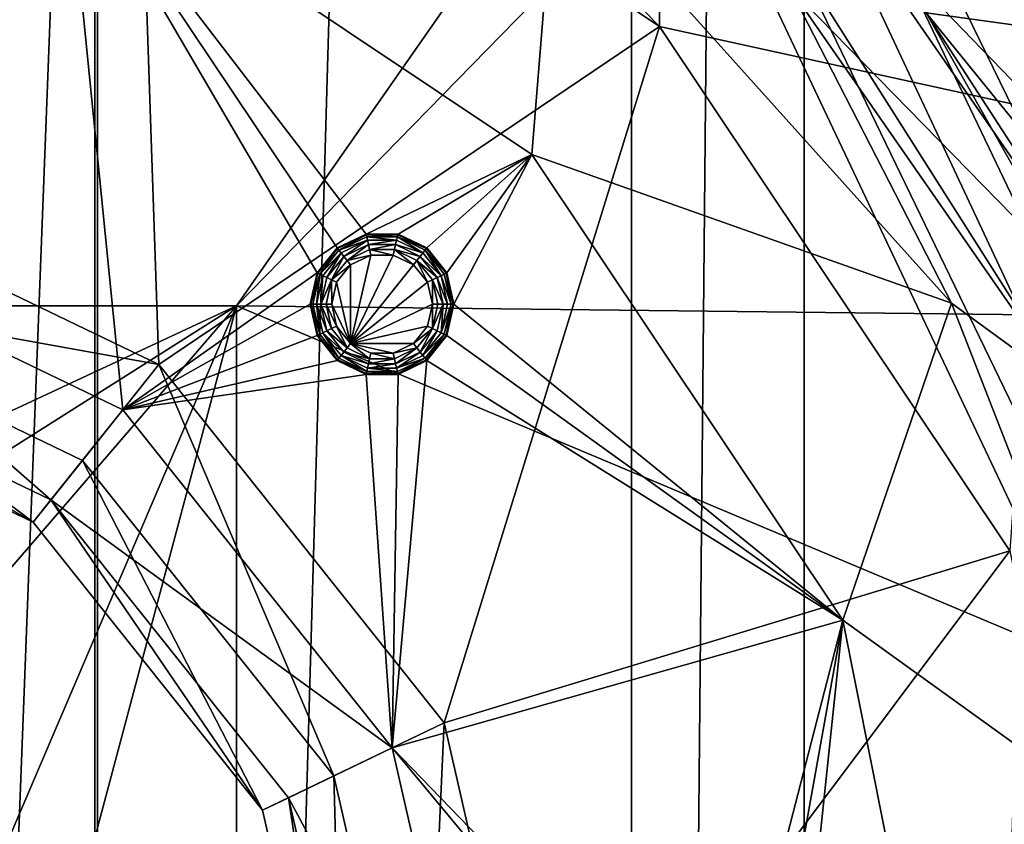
# Model space of a CAD drawing. Extents: x -3 to 104, y -79 to 161.
# Tile 89 of 203: x 18.28 to 25.12, y 50.71 to 56.3. Entities that reach past the tile are written whole.
import ezdxf

# ---------------------------------------------------------------- set-up
doc = ezdxf.new("R2010")
doc.units = 0
doc.header["$MEASUREMENT"] = 0

msp = doc.modelspace()

# ---------------------------------------------------------------- linework, layer by layer
for points in [[(17.620001, 0, -71.599998), (17.620001, 130, -71.599998), (18.82, 130, -71.599998)], [(18.82, 0, -71.599998), (17.620001, 0, -71.599998), (18.82, 130, -71.599998)], [(22.530001, 130, -10.3), (18.82, 0, -10.3), (18.82, 130, -10.3)], [(22.530001, 0, -10.3), (18.82, 0, -10.3), (22.530001, 130, -10.3)], [(18.82, 130, -10.3), (18.82, 0, -71.599998), (18.82, 130, -71.599998)], [(18.82, 0, -10.3), (18.82, 0, -71.599998), (18.82, 130, -10.3)], [(22.530001, 0, -71.599998), (22.530001, 130, -71.599998), (23.73, 130, -71.599998)], [(23.73, 0, -71.599998), (22.530001, 0, -71.599998), (23.73, 130, -71.599998)], [(22.530001, 130, -71.599998), (22.530001, 0, -10.3), (22.530001, 130, -10.3)], [(22.530001, 0, -71.599998), (22.530001, 0, -10.3), (22.530001, 130, -71.599998)], [(27.440001, 130, -10.3), (23.73, 0, -10.3), (23.73, 130, -10.3)], [(27.440001, 0, -10.3), (23.73, 0, -10.3), (27.440001, 130, -10.3)], [(23.73, 130, -10.3), (23.73, 0, -71.599998), (23.73, 130, -71.599998)], [(23.73, 0, -10.3), (23.73, 0, -71.599998), (23.73, 130, -10.3)], [(36.471001, 29.076, 0.1), (15.471, 126.727997, 0.1), (36.471001, 116.879997, 0.1)], [(15.471, 19.228001, 0.1), (15.471, 126.727997, 0.1), (36.471001, 29.076, 0.1)], [(2.9217, 124.593002), (36.411301, 23.4326), (36.411301, 112.523003)], [(2.9217, 5.4074), (36.411301, 23.4326), (2.9217, 124.593002)], [(5.1713, 6.7213, -72.699997), (95.428703, 123.278999, -72.699997), (5.1713, 123.278999, -72.699997)], [(5.1713, 6.7213, -72.699997), (95.428703, 6.7213, -72.699997), (95.428703, 123.278999, -72.699997)], [(36.945, 29.2971, 18.9), (9.6776, 87.4431, 18.9), (8.9759, 87.105202, 18.9)], [(37.4501, 29.4324, 18.9), (9.6776, 87.4431, 18.9), (36.945, 29.2971, 18.9)], [(37.971001, 29.478001, 18.9), (9.6776, 87.4431, 18.9), (37.4501, 29.4324, 18.9)], [(37.971001, 29.478001, 18.9), (72.336403, 70.811302, 18.9), (9.6776, 87.4431, 18.9)], [(72.509804, 70.052002, 54.099998), (9.6776, 22.179501, 54.099998), (9.6776, 87.4431, 54.099998)], [(36.471001, 29.076, 18.9), (8.9759, 87.105202, 18.9), (8.9759, 22.517401, 18.9)], [(36.945, 29.2971, 18.9), (8.9759, 87.105202, 18.9), (36.471001, 29.076, 18.9)], [(9.7864, 54.311298, 55.700001), (28.586399, 66.911301, 55.700001), (8.9759, 87.105202, 55.700001)], [(72.509804, 70.052002, 54.099998), (10.1631, 21.570601, 54.099998), (9.6776, 22.179501, 54.099998)], [(72.509804, 21.570601, 54.099998), (10.1631, 21.570601, 54.099998), (72.509804, 70.052002, 54.099998)], [(9.7864, 54.311298, 55.700001), (19.7864, 54.311298, 55.700001), (28.586399, 66.911301, 55.700001)], [(19.7864, 54.311298, 55.700001), (28.586399, 63.311298, 55.700001), (28.586399, 66.911301, 55.700001)], [(18.799999, 33.200001, -76.900002), (17.6, 33.200001, -76.900002), (18.799999, 64.400002, -76.900002)], [(18.799999, 64.400002, -76.900002), (17.6, 33.200001, -76.900002), (17.6, 64.400002, -76.900002)], [(38.599998, 64.400002, -74.699997), (38.599998, 33.200001, -74.699997), (18.799999, 64.400002, -74.699997)], [(38.599998, 33.200001, -74.699997), (18.799999, 33.200001, -74.699997), (18.799999, 64.400002, -74.699997)], [(18.799999, 33.200001, -76.900002), (18.799999, 64.400002, -76.900002), (18.799999, 33.200001, -74.699997)], [(18.799999, 33.200001, -74.699997), (18.799999, 64.400002, -76.900002), (18.799999, 64.400002, -74.699997)], [(19.7864, 54.311298, 55.700001), (28.586399, 54.2113, 55.700001), (28.586399, 63.311298, 55.700001)], [(24.577801, 56.345402, 70.9506), (28.080099, 55.862701, 70.999298), (28.858299, 60.5914, 70.892403)], [(19.083099, 58.684299, 66.050003), (16.3776, 55.282799, 66.050003), (14.7864, 59.539001, 66.050003)], [(19.2449, 53.902, 66.050003), (16.3776, 55.282799, 66.050003), (19.083099, 58.684299, 66.050003)], [(19.083099, 58.684299, 66.050003), (20.6143, 58.411301, 66.900002), (22.725599, 56.2505, 66.050003)], [(22.725599, 56.2505, 66.050003), (19.2449, 53.902, 66.050003), (19.083099, 58.684299, 66.050003)], [(22.725901, 58.411301, 69.227997), (22.725599, 56.2505, 66.050003), (20.6143, 58.411301, 66.900002)], [(22.725901, 58.411301, 69.227997), (25.374399, 55.6702, 69.320801), (22.725599, 56.2505, 66.050003)], [(22.725901, 58.411301, 69.227997), (25.374701, 56.921902, 69.298203), (25.374399, 55.6702, 69.320801)], [(16.2885, 54.892101, 68.099998), (18.602301, 57.523701, 68.099998), (15.1966, 56.811298, 68.099998)], [(16.2885, 54.892101, 68.099998), (18.995001, 53.588699, 68.099998), (18.602301, 57.523701, 68.099998)], [(20.6856, 54.8092, 68.099998), (21.837299, 55.362202, 68.099998), (18.602301, 57.523701, 68.099998)], [(20.4851, 54.712601, 68.099998), (20.6856, 54.8092, 68.099998), (18.602301, 57.523701, 68.099998)], [(20.346399, 54.5387, 68.099998), (20.4851, 54.712601, 68.099998), (18.602301, 57.523701, 68.099998)], [(18.995001, 53.588699, 68.099998), (20.346399, 54.5387, 68.099998), (18.602301, 57.523701, 68.099998)], [(21.837299, 55.362202, 68.099998), (22.0012, 57.391899, 71.292), (18.602301, 57.523701, 68.099998)], [(24.754499, 54.329399, 71.382202), (22.0012, 57.391899, 71.292), (21.837299, 55.362202, 68.099998)], [(24.754499, 54.329399, 71.382202), (23.6262, 56.5257, 71.3339), (22.0012, 57.391899, 71.292)], [(26.109501, 53.986301, 71.050697), (24.0856, 56.911201, 70.984299), (23.6262, 56.5257, 71.3339)], [(24.577801, 56.345402, 70.9506), (24.0856, 56.911201, 70.984299), (26.109501, 53.986301, 71.050697)], [(24.754499, 54.329399, 71.382202), (25.5597, 53.739899, 71.400299), (23.6262, 56.5257, 71.3339)], [(26.109501, 53.986301, 71.050697), (23.6262, 56.5257, 71.3339), (25.5597, 53.739899, 71.400299)], [(24.577801, 56.345402, 70.9506), (26.7122, 52.576698, 71.0214), (27.131399, 53.199799, 71.0214)], [(24.577801, 56.345402, 70.9506), (27.131399, 53.199799, 71.0214), (28.080099, 55.862701, 70.999298)], [(26.7122, 52.576698, 71.0214), (24.577801, 56.345402, 70.9506), (26.109501, 53.986301, 71.050697)], [(22.725599, 56.2505, 66.050003), (21.229, 51.413898, 66.050003), (19.2449, 53.902, 66.050003)], [(25.1595, 52.607899, 66.050003), (21.229, 51.413898, 66.050003), (22.725599, 56.2505, 66.050003)], [(25.374399, 55.6702, 69.320801), (25.1595, 52.607899, 66.050003), (22.725599, 56.2505, 66.050003)], [(20.6856, 54.8092, 68.099998), (20.9081, 54.8092, 68.099998), (21.837299, 55.362202, 68.099998)], [(20.9081, 54.8092, 68.099998), (21.108601, 54.712601, 68.099998), (21.837299, 55.362202, 68.099998)], [(21.247299, 54.5387, 68.099998), (21.837299, 55.362202, 68.099998), (21.108601, 54.712601, 68.099998)], [(21.2969, 54.321701, 68.099998), (21.837299, 55.362202, 68.099998), (21.247299, 54.5387, 68.099998)], [(21.2969, 54.321701, 68.099998), (23.9988, 52.127201, 68.099998), (21.837299, 55.362202, 68.099998)], [(23.9988, 52.127201, 68.099998), (24.754499, 54.329399, 71.382202), (21.837299, 55.362202, 68.099998)], [(16.3776, 55.282799, 66.050003), (19.2449, 53.902, 66.050003), (16.188299, 54.4534, 67.650002)], [(18.496201, 52.9632, 68.900002), (16.2885, 54.892101, 68.099998), (16.110399, 54.112099, 68.900002)], [(18.995001, 53.588699, 68.099998), (16.2885, 54.892101, 68.099998), (18.496201, 52.9632, 68.900002)], [(20.6856, 54.8092, 68.099998), (20.4851, 54.712601, 68.25), (20.6856, 54.8092, 68.25)], [(20.6856, 54.8092, 68.099998), (20.4851, 54.712601, 68.099998), (20.4851, 54.712601, 68.25)], [(20.4883, 54.708599, 68.288803), (20.6856, 54.8092, 68.25), (20.4851, 54.712601, 68.25)], [(20.4883, 54.708599, 68.288803), (20.686701, 54.804199, 68.288803), (20.6856, 54.8092, 68.25)], [(20.9081, 54.8092, 68.099998), (20.6856, 54.8092, 68.25), (20.9081, 54.8092, 68.25)], [(20.9081, 54.8092, 68.099998), (20.6856, 54.8092, 68.099998), (20.6856, 54.8092, 68.25)], [(20.686701, 54.804199, 68.288803), (20.9081, 54.8092, 68.25), (20.6856, 54.8092, 68.25)], [(20.686701, 54.804199, 68.288803), (20.907, 54.804199, 68.288803), (20.9081, 54.8092, 68.25)], [(20.907, 54.804199, 68.288803), (21.108601, 54.712601, 68.25), (20.9081, 54.8092, 68.25)], [(21.108601, 54.712601, 68.099998), (20.9081, 54.8092, 68.25), (21.108601, 54.712601, 68.25)], [(21.108601, 54.712601, 68.099998), (20.9081, 54.8092, 68.099998), (20.9081, 54.8092, 68.25)], [(20.497601, 54.696899, 68.324997), (20.686701, 54.804199, 68.288803), (20.4883, 54.708599, 68.288803)], [(20.497601, 54.696899, 68.324997), (20.6901, 54.7896, 68.324997), (20.686701, 54.804199, 68.288803)], [(20.497601, 54.696899, 68.324997), (20.6954, 54.7663, 68.356102), (20.6901, 54.7896, 68.324997)], [(20.497601, 54.696899, 68.324997), (20.512501, 54.678299, 68.356102), (20.6954, 54.7663, 68.356102)], [(20.5319, 54.653999, 68.379898), (20.6954, 54.7663, 68.356102), (20.512501, 54.678299, 68.356102)], [(20.5319, 54.653999, 68.379898), (20.702299, 54.736099, 68.379898), (20.6954, 54.7663, 68.356102)], [(20.554399, 54.625702, 68.394897), (20.702299, 54.736099, 68.379898), (20.5319, 54.653999, 68.379898)], [(20.554399, 54.625702, 68.394897), (20.7103, 54.700802, 68.394897), (20.702299, 54.736099, 68.379898)], [(20.6901, 54.7896, 68.324997), (20.907, 54.804199, 68.288803), (20.686701, 54.804199, 68.288803)], [(20.6901, 54.7896, 68.324997), (20.903601, 54.7896, 68.324997), (20.907, 54.804199, 68.288803)], [(20.6901, 54.7896, 68.324997), (20.6954, 54.7663, 68.356102), (20.8983, 54.7663, 68.356102)], [(20.6901, 54.7896, 68.324997), (20.8983, 54.7663, 68.356102), (20.903601, 54.7896, 68.324997)], [(20.702299, 54.736099, 68.379898), (20.8983, 54.7663, 68.356102), (20.6954, 54.7663, 68.356102)], [(20.702299, 54.736099, 68.379898), (20.891399, 54.736099, 68.379898), (20.8983, 54.7663, 68.356102)], [(20.7103, 54.700802, 68.394897), (20.891399, 54.736099, 68.379898), (20.702299, 54.736099, 68.379898)], [(20.7103, 54.700802, 68.394897), (20.8834, 54.700802, 68.394897), (20.891399, 54.736099, 68.379898)], [(20.8834, 54.700802, 68.394897), (21.0618, 54.653999, 68.379898), (20.891399, 54.736099, 68.379898)], [(20.891399, 54.736099, 68.379898), (21.0812, 54.678299, 68.356102), (20.8983, 54.7663, 68.356102)], [(20.891399, 54.736099, 68.379898), (21.0618, 54.653999, 68.379898), (21.0812, 54.678299, 68.356102)], [(20.903601, 54.7896, 68.324997), (20.8983, 54.7663, 68.356102), (21.0812, 54.678299, 68.356102)], [(20.903601, 54.7896, 68.324997), (21.1054, 54.708599, 68.288803), (20.907, 54.804199, 68.288803)], [(20.903601, 54.7896, 68.324997), (21.0812, 54.678299, 68.356102), (21.0961, 54.696899, 68.324997)], [(20.903601, 54.7896, 68.324997), (21.0961, 54.696899, 68.324997), (21.1054, 54.708599, 68.288803)], [(20.907, 54.804199, 68.288803), (21.1054, 54.708599, 68.288803), (21.108601, 54.712601, 68.25)], [(20.4851, 54.712601, 68.099998), (20.346399, 54.5387, 68.25), (20.4851, 54.712601, 68.25)], [(20.4851, 54.712601, 68.099998), (20.346399, 54.5387, 68.099998), (20.346399, 54.5387, 68.25)], [(20.351, 54.5364, 68.288803), (20.4851, 54.712601, 68.25), (20.346399, 54.5387, 68.25)], [(20.351, 54.5364, 68.288803), (20.4883, 54.708599, 68.288803), (20.4851, 54.712601, 68.25)], [(20.351, 54.5364, 68.288803), (20.497601, 54.696899, 68.324997), (20.4883, 54.708599, 68.288803)], [(20.3645, 54.5299, 68.324997), (20.497601, 54.696899, 68.324997), (20.351, 54.5364, 68.288803)], [(20.3645, 54.5299, 68.324997), (20.512501, 54.678299, 68.356102), (20.497601, 54.696899, 68.324997)], [(20.3645, 54.5299, 68.324997), (20.386, 54.5196, 68.356102), (20.512501, 54.678299, 68.356102)], [(20.4139, 54.5061, 68.379898), (20.512501, 54.678299, 68.356102), (20.386, 54.5196, 68.356102)], [(20.4139, 54.5061, 68.379898), (20.5319, 54.653999, 68.379898), (20.512501, 54.678299, 68.356102)], [(20.554399, 54.625702, 68.394897), (20.719, 54.662899, 68.400002), (20.7103, 54.700802, 68.394897)], [(20.7103, 54.700802, 68.394897), (20.719, 54.662899, 68.400002), (20.874701, 54.662899, 68.400002)], [(20.7103, 54.700802, 68.394897), (20.874701, 54.662899, 68.400002), (20.8834, 54.700802, 68.394897)], [(20.8834, 54.700802, 68.394897), (20.874701, 54.662899, 68.400002), (21.0151, 54.595402, 68.400002)], [(20.8834, 54.700802, 68.394897), (21.0151, 54.595402, 68.400002), (21.039301, 54.625702, 68.394897)], [(20.8834, 54.700802, 68.394897), (21.039301, 54.625702, 68.394897), (21.0618, 54.653999, 68.379898)], [(21.0618, 54.653999, 68.379898), (21.2078, 54.5196, 68.356102), (21.0812, 54.678299, 68.356102)], [(21.0961, 54.696899, 68.324997), (21.0812, 54.678299, 68.356102), (21.2078, 54.5196, 68.356102)], [(21.0961, 54.696899, 68.324997), (21.242701, 54.5364, 68.288803), (21.1054, 54.708599, 68.288803)], [(21.0961, 54.696899, 68.324997), (21.2292, 54.5299, 68.324997), (21.242701, 54.5364, 68.288803)], [(21.0961, 54.696899, 68.324997), (21.2078, 54.5196, 68.356102), (21.2292, 54.5299, 68.324997)], [(21.1054, 54.708599, 68.288803), (21.247299, 54.5387, 68.25), (21.108601, 54.712601, 68.25)], [(21.1054, 54.708599, 68.288803), (21.242701, 54.5364, 68.288803), (21.247299, 54.5387, 68.25)], [(21.247299, 54.5387, 68.099998), (21.108601, 54.712601, 68.25), (21.247299, 54.5387, 68.25)], [(21.247299, 54.5387, 68.099998), (21.108601, 54.712601, 68.099998), (21.108601, 54.712601, 68.25)], [(20.446501, 54.490398, 68.394897), (20.5319, 54.653999, 68.379898), (20.4139, 54.5061, 68.379898)], [(20.446501, 54.490398, 68.394897), (20.554399, 54.625702, 68.394897), (20.5319, 54.653999, 68.379898)], [(20.446501, 54.490398, 68.394897), (20.5786, 54.595402, 68.400002), (20.554399, 54.625702, 68.394897)], [(20.554399, 54.625702, 68.394897), (20.5786, 54.595402, 68.400002), (20.719, 54.662899, 68.400002)], [(20.5786, 54.0481, 68.400002), (21.0151, 54.595402, 68.400002), (20.874701, 54.662899, 68.400002)], [(20.5786, 54.0481, 68.400002), (20.874701, 54.662899, 68.400002), (20.719, 54.662899, 68.400002)], [(20.5786, 54.0481, 68.400002), (20.719, 54.662899, 68.400002), (20.5786, 54.595402, 68.400002)], [(21.039301, 54.625702, 68.394897), (21.0151, 54.595402, 68.400002), (21.1122, 54.473598, 68.400002)], [(21.039301, 54.625702, 68.394897), (21.1798, 54.5061, 68.379898), (21.0618, 54.653999, 68.379898)], [(21.039301, 54.625702, 68.394897), (21.1472, 54.490398, 68.394897), (21.1798, 54.5061, 68.379898)], [(21.039301, 54.625702, 68.394897), (21.1122, 54.473598, 68.400002), (21.1472, 54.490398, 68.394897)], [(21.0618, 54.653999, 68.379898), (21.1798, 54.5061, 68.379898), (21.2078, 54.5196, 68.356102)], [(18.995001, 53.588699, 68.099998), (20.2969, 54.321701, 68.099998), (20.346399, 54.5387, 68.099998)], [(20.346399, 54.5387, 68.099998), (20.2969, 54.321701, 68.099998), (20.2969, 54.321701, 68.25)], [(20.346399, 54.5387, 68.099998), (20.2969, 54.321701, 68.25), (20.346399, 54.5387, 68.25)], [(20.351, 54.5364, 68.288803), (20.346399, 54.5387, 68.25), (20.2969, 54.321701, 68.25)], [(20.351, 54.5364, 68.288803), (20.2969, 54.321701, 68.25), (20.302, 54.321701, 68.288803)], [(20.3645, 54.5299, 68.324997), (20.351, 54.5364, 68.288803), (20.302, 54.321701, 68.288803)], [(20.446501, 54.490398, 68.394897), (20.481501, 54.473598, 68.400002), (20.5786, 54.595402, 68.400002)], [(20.5786, 54.0481, 68.400002), (20.5786, 54.595402, 68.400002), (20.481501, 54.473598, 68.400002)], [(20.5786, 54.0481, 68.400002), (21.1122, 54.473598, 68.400002), (21.0151, 54.595402, 68.400002)], [(21.2292, 54.5299, 68.324997), (21.2917, 54.321701, 68.288803), (21.242701, 54.5364, 68.288803)], [(21.242701, 54.5364, 68.288803), (21.2969, 54.321701, 68.25), (21.247299, 54.5387, 68.25)], [(21.242701, 54.5364, 68.288803), (21.2917, 54.321701, 68.288803), (21.2969, 54.321701, 68.25)], [(21.2969, 54.321701, 68.099998), (21.247299, 54.5387, 68.25), (21.2969, 54.321701, 68.25)], [(21.2969, 54.321701, 68.099998), (21.247299, 54.5387, 68.099998), (21.247299, 54.5387, 68.25)], [(20.3645, 54.5299, 68.324997), (20.302, 54.321701, 68.288803), (20.3169, 54.321701, 68.324997)], [(20.3645, 54.5299, 68.324997), (20.3169, 54.321701, 68.324997), (20.340799, 54.321701, 68.356102)], [(20.3645, 54.5299, 68.324997), (20.340799, 54.321701, 68.356102), (20.386, 54.5196, 68.356102)], [(20.371901, 54.321701, 68.379898), (20.386, 54.5196, 68.356102), (20.340799, 54.321701, 68.356102)], [(20.4139, 54.5061, 68.379898), (20.386, 54.5196, 68.356102), (20.371901, 54.321701, 68.379898)], [(20.446501, 54.490398, 68.394897), (20.4139, 54.5061, 68.379898), (20.371901, 54.321701, 68.379898)], [(20.446501, 54.490398, 68.394897), (20.371901, 54.321701, 68.379898), (20.408001, 54.321701, 68.394897)], [(20.446501, 54.490398, 68.394897), (20.408001, 54.321701, 68.394897), (20.446899, 54.321701, 68.400002)], [(20.446501, 54.490398, 68.394897), (20.446899, 54.321701, 68.400002), (20.481501, 54.473598, 68.400002)], [(20.5786, 54.0481, 68.400002), (20.481501, 54.473598, 68.400002), (20.446899, 54.321701, 68.400002)], [(20.5786, 54.0481, 68.400002), (21.1469, 54.321701, 68.400002), (21.1122, 54.473598, 68.400002)], [(21.1472, 54.490398, 68.394897), (21.1122, 54.473598, 68.400002), (21.1469, 54.321701, 68.400002)], [(21.1472, 54.490398, 68.394897), (21.1469, 54.321701, 68.400002), (21.185699, 54.321701, 68.394897)], [(21.1472, 54.490398, 68.394897), (21.221901, 54.321701, 68.379898), (21.1798, 54.5061, 68.379898)], [(21.1472, 54.490398, 68.394897), (21.185699, 54.321701, 68.394897), (21.221901, 54.321701, 68.379898)], [(21.1798, 54.5061, 68.379898), (21.252899, 54.321701, 68.356102), (21.2078, 54.5196, 68.356102)], [(21.1798, 54.5061, 68.379898), (21.221901, 54.321701, 68.379898), (21.252899, 54.321701, 68.356102)], [(21.2292, 54.5299, 68.324997), (21.2078, 54.5196, 68.356102), (21.2768, 54.321701, 68.324997)], [(21.2078, 54.5196, 68.356102), (21.252899, 54.321701, 68.356102), (21.2768, 54.321701, 68.324997)], [(21.2292, 54.5299, 68.324997), (21.2768, 54.321701, 68.324997), (21.2917, 54.321701, 68.288803)], [(18.3715, 52.806801, 67.650002), (16.065901, 53.917099, 67.650002), (16.188299, 54.4534, 67.650002)], [(18.3715, 52.806801, 67.650002), (16.188299, 54.4534, 67.650002), (18.714399, 53.236801, 67.650002)], [(16.188299, 54.4534, 67.650002), (19.2449, 53.902, 66.050003), (18.714399, 53.236801, 67.650002)], [(26.243, 50.509701, 71.425003), (24.754499, 54.329399, 71.382202), (23.9988, 52.127201, 68.099998)], [(26.243, 50.509701, 71.425003), (25.5597, 53.739899, 71.400299), (24.754499, 54.329399, 71.382202)], [(9.7864, 54.311298, 55.700001), (19.7864, 54.311298, 62.200001), (19.7864, 54.311298, 55.700001)], [(9.7864, 54.311298, 62.200001), (19.7864, 54.311298, 62.200001), (9.7864, 54.311298, 55.700001)], [(9.7864, 54.311298, 62.200001), (14.0299, 51.626099, 62.200001), (19.7864, 54.311298, 62.200001)], [(14.0299, 51.626099, 62.200001), (15.543, 51.626099, 62.200001), (19.7864, 54.311298, 62.200001)], [(15.543, 51.626099, 62.200001), (16.9063, 50.969501, 62.200001), (19.7864, 54.311298, 62.200001)], [(17.849701, 49.786499, 62.200001), (19.7864, 54.311298, 62.200001), (16.9063, 50.969501, 62.200001)], [(18.186399, 48.311298, 62.200001), (19.7864, 54.311298, 62.200001), (17.849701, 49.786499, 62.200001)], [(19.7864, 42.311298, 62.200001), (19.7864, 54.311298, 62.200001), (18.186399, 48.311298, 62.200001)], [(18.995001, 53.588699, 68.099998), (20.346399, 54.104801, 68.099998), (20.2969, 54.321701, 68.099998)], [(19.7864, 54.311298, 55.700001), (28.586399, 50.611301, 55.700001), (28.586399, 54.2113, 55.700001)], [(19.7864, 42.311298, 55.700001), (28.586399, 50.611301, 55.700001), (19.7864, 54.311298, 55.700001)], [(19.7864, 54.311298, 62.200001), (19.7864, 42.311298, 62.200001), (19.7864, 54.311298, 55.700001)], [(19.7864, 42.311298, 62.200001), (19.7864, 42.311298, 55.700001), (19.7864, 54.311298, 55.700001)], [(20.351, 54.106998, 68.288803), (20.302, 54.321701, 68.288803), (20.2969, 54.321701, 68.25)], [(20.351, 54.106998, 68.288803), (20.2969, 54.321701, 68.25), (20.346399, 54.104801, 68.25)], [(20.2969, 54.321701, 68.099998), (20.346399, 54.104801, 68.25), (20.2969, 54.321701, 68.25)], [(20.2969, 54.321701, 68.099998), (20.346399, 54.104801, 68.099998), (20.346399, 54.104801, 68.25)], [(20.3645, 54.113499, 68.324997), (20.3169, 54.321701, 68.324997), (20.302, 54.321701, 68.288803)], [(20.3645, 54.113499, 68.324997), (20.302, 54.321701, 68.288803), (20.351, 54.106998, 68.288803)], [(20.3645, 54.113499, 68.324997), (20.340799, 54.321701, 68.356102), (20.3169, 54.321701, 68.324997)], [(20.3645, 54.113499, 68.324997), (20.386, 54.123798, 68.356102), (20.340799, 54.321701, 68.356102)], [(20.4139, 54.137299, 68.379898), (20.371901, 54.321701, 68.379898), (20.340799, 54.321701, 68.356102)], [(20.4139, 54.137299, 68.379898), (20.340799, 54.321701, 68.356102), (20.386, 54.123798, 68.356102)], [(20.446501, 54.153, 68.394897), (20.408001, 54.321701, 68.394897), (20.371901, 54.321701, 68.379898)], [(20.446501, 54.153, 68.394897), (20.371901, 54.321701, 68.379898), (20.4139, 54.137299, 68.379898)], [(20.481501, 54.169899, 68.400002), (20.446899, 54.321701, 68.400002), (20.408001, 54.321701, 68.394897)], [(20.446501, 54.153, 68.394897), (20.481501, 54.169899, 68.400002), (20.408001, 54.321701, 68.394897)], [(20.5786, 54.0481, 68.400002), (20.446899, 54.321701, 68.400002), (20.481501, 54.169899, 68.400002)], [(20.5786, 54.0481, 68.400002), (21.1122, 54.169899, 68.400002), (21.1469, 54.321701, 68.400002)], [(21.1472, 54.153, 68.394897), (21.1469, 54.321701, 68.400002), (21.1122, 54.169899, 68.400002)], [(21.1472, 54.153, 68.394897), (21.185699, 54.321701, 68.394897), (21.1469, 54.321701, 68.400002)], [(21.1472, 54.153, 68.394897), (21.221901, 54.321701, 68.379898), (21.185699, 54.321701, 68.394897)], [(21.1472, 54.153, 68.394897), (21.1798, 54.137299, 68.379898), (21.221901, 54.321701, 68.379898)], [(21.1798, 54.137299, 68.379898), (21.2078, 54.123798, 68.356102), (21.221901, 54.321701, 68.379898)], [(21.252899, 54.321701, 68.356102), (21.2078, 54.123798, 68.356102), (21.2768, 54.321701, 68.324997)], [(21.2292, 54.113499, 68.324997), (21.2768, 54.321701, 68.324997), (21.2078, 54.123798, 68.356102)], [(21.221901, 54.321701, 68.379898), (21.2078, 54.123798, 68.356102), (21.252899, 54.321701, 68.356102)], [(21.2292, 54.113499, 68.324997), (21.2917, 54.321701, 68.288803), (21.2768, 54.321701, 68.324997)], [(21.2292, 54.113499, 68.324997), (21.242701, 54.106998, 68.288803), (21.2917, 54.321701, 68.288803)], [(21.242701, 54.106998, 68.288803), (21.2969, 54.321701, 68.25), (21.2917, 54.321701, 68.288803)], [(21.242701, 54.106998, 68.288803), (21.247299, 54.104801, 68.25), (21.2969, 54.321701, 68.25)], [(21.247299, 54.104801, 68.099998), (23.9988, 52.127201, 68.099998), (21.2969, 54.321701, 68.099998)], [(21.247299, 54.104801, 68.099998), (21.2969, 54.321701, 68.099998), (21.2969, 54.321701, 68.25)], [(21.247299, 54.104801, 68.099998), (21.2969, 54.321701, 68.25), (21.247299, 54.104801, 68.25)], [(20.497601, 53.946499, 68.324997), (20.386, 54.123798, 68.356102), (20.3645, 54.113499, 68.324997)], [(20.5319, 53.989399, 68.379898), (20.4139, 54.137299, 68.379898), (20.386, 54.123798, 68.356102)], [(20.497601, 53.946499, 68.324997), (20.512501, 53.965099, 68.356102), (20.386, 54.123798, 68.356102)], [(20.5319, 53.989399, 68.379898), (20.386, 54.123798, 68.356102), (20.512501, 53.965099, 68.356102)], [(20.554399, 54.0177, 68.394897), (20.446501, 54.153, 68.394897), (20.4139, 54.137299, 68.379898)], [(20.554399, 54.0177, 68.394897), (20.4139, 54.137299, 68.379898), (20.5319, 53.989399, 68.379898)], [(20.554399, 54.0177, 68.394897), (20.481501, 54.169899, 68.400002), (20.446501, 54.153, 68.394897)], [(20.554399, 54.0177, 68.394897), (20.5786, 54.0481, 68.400002), (20.481501, 54.169899, 68.400002)], [(20.5786, 54.0481, 68.400002), (21.0151, 54.0481, 68.400002), (21.1122, 54.169899, 68.400002)], [(21.1472, 54.153, 68.394897), (21.1122, 54.169899, 68.400002), (21.0151, 54.0481, 68.400002)], [(21.1472, 54.153, 68.394897), (21.0151, 54.0481, 68.400002), (21.039301, 54.0177, 68.394897)], [(21.1472, 54.153, 68.394897), (21.039301, 54.0177, 68.394897), (21.0618, 53.989399, 68.379898)], [(21.1472, 54.153, 68.394897), (21.0618, 53.989399, 68.379898), (21.1798, 54.137299, 68.379898)], [(21.1798, 54.137299, 68.379898), (21.0618, 53.989399, 68.379898), (21.0812, 53.965099, 68.356102)], [(21.1798, 54.137299, 68.379898), (21.0812, 53.965099, 68.356102), (21.2078, 54.123798, 68.356102)], [(21.2292, 54.113499, 68.324997), (21.2078, 54.123798, 68.356102), (21.0812, 53.965099, 68.356102)], [(16.065901, 53.917099, 68.900002), (18.3715, 52.806801, 68.900002), (16.110399, 54.112099, 68.900002)], [(16.110399, 54.112099, 68.900002), (18.3715, 52.806801, 68.900002), (18.496201, 52.9632, 68.900002)], [(18.995001, 53.588699, 68.099998), (20.4851, 53.930801, 68.099998), (20.346399, 54.104801, 68.099998)], [(20.4883, 53.934799, 68.288803), (20.351, 54.106998, 68.288803), (20.346399, 54.104801, 68.25)], [(20.4883, 53.934799, 68.288803), (20.346399, 54.104801, 68.25), (20.4851, 53.930801, 68.25)], [(20.346399, 54.104801, 68.099998), (20.4851, 53.930801, 68.25), (20.346399, 54.104801, 68.25)], [(20.346399, 54.104801, 68.099998), (20.4851, 53.930801, 68.099998), (20.4851, 53.930801, 68.25)], [(20.497601, 53.946499, 68.324997), (20.3645, 54.113499, 68.324997), (20.351, 54.106998, 68.288803)], [(20.497601, 53.946499, 68.324997), (20.351, 54.106998, 68.288803), (20.4883, 53.934799, 68.288803)], [(21.2292, 54.113499, 68.324997), (21.0812, 53.965099, 68.356102), (21.0961, 53.946499, 68.324997)], [(21.2292, 54.113499, 68.324997), (21.0961, 53.946499, 68.324997), (21.1054, 53.934799, 68.288803)], [(21.2292, 54.113499, 68.324997), (21.1054, 53.934799, 68.288803), (21.242701, 54.106998, 68.288803)], [(21.242701, 54.106998, 68.288803), (21.1054, 53.934799, 68.288803), (21.108601, 53.930801, 68.25)], [(21.242701, 54.106998, 68.288803), (21.108601, 53.930801, 68.25), (21.247299, 54.104801, 68.25)], [(21.108601, 53.930801, 68.099998), (23.9988, 52.127201, 68.099998), (21.247299, 54.104801, 68.099998)], [(21.108601, 53.930801, 68.099998), (21.247299, 54.104801, 68.25), (21.108601, 53.930801, 68.25)], [(21.108601, 53.930801, 68.099998), (21.247299, 54.104801, 68.099998), (21.247299, 54.104801, 68.25)], [(20.702299, 53.907398, 68.379898), (20.5319, 53.989399, 68.379898), (20.512501, 53.965099, 68.356102)], [(20.7103, 53.9426, 68.394897), (20.554399, 54.0177, 68.394897), (20.5319, 53.989399, 68.379898)], [(20.7103, 53.9426, 68.394897), (20.5319, 53.989399, 68.379898), (20.702299, 53.907398, 68.379898)], [(20.7103, 53.9426, 68.394897), (20.5786, 54.0481, 68.400002), (20.554399, 54.0177, 68.394897)], [(20.7103, 53.9426, 68.394897), (20.719, 53.980499, 68.400002), (20.5786, 54.0481, 68.400002)], [(20.5786, 54.0481, 68.400002), (20.719, 53.980499, 68.400002), (20.874701, 53.980499, 68.400002)], [(20.5786, 54.0481, 68.400002), (20.874701, 53.980499, 68.400002), (21.0151, 54.0481, 68.400002)], [(21.039301, 54.0177, 68.394897), (21.0151, 54.0481, 68.400002), (20.874701, 53.980499, 68.400002)], [(21.039301, 54.0177, 68.394897), (20.874701, 53.980499, 68.400002), (20.8834, 53.9426, 68.394897)], [(21.039301, 54.0177, 68.394897), (20.8834, 53.9426, 68.394897), (20.891399, 53.907398, 68.379898)], [(21.039301, 54.0177, 68.394897), (20.891399, 53.907398, 68.379898), (21.0618, 53.989399, 68.379898)], [(21.0618, 53.989399, 68.379898), (20.891399, 53.907398, 68.379898), (20.8983, 53.877102, 68.356102)], [(21.0618, 53.989399, 68.379898), (20.8983, 53.877102, 68.356102), (21.0812, 53.965099, 68.356102)], [(16.065901, 53.917099, 68.900002), (18.3715, 52.806801, 67.650002), (18.3715, 52.806801, 68.900002)], [(16.065901, 53.917099, 67.650002), (18.3715, 52.806801, 67.650002), (16.065901, 53.917099, 68.900002)], [(18.995001, 53.588699, 68.099998), (20.6856, 53.834202, 68.099998), (20.4851, 53.930801, 68.099998)], [(20.686701, 53.839199, 68.288803), (20.4883, 53.934799, 68.288803), (20.4851, 53.930801, 68.25)], [(20.686701, 53.839199, 68.288803), (20.4851, 53.930801, 68.25), (20.6856, 53.834202, 68.25)], [(20.4851, 53.930801, 68.099998), (20.6856, 53.834202, 68.25), (20.4851, 53.930801, 68.25)], [(20.4851, 53.930801, 68.099998), (20.6856, 53.834202, 68.099998), (20.6856, 53.834202, 68.25)], [(20.6901, 53.853802, 68.324997), (20.497601, 53.946499, 68.324997), (20.4883, 53.934799, 68.288803)], [(20.6901, 53.853802, 68.324997), (20.4883, 53.934799, 68.288803), (20.686701, 53.839199, 68.288803)], [(20.6901, 53.853802, 68.324997), (20.512501, 53.965099, 68.356102), (20.497601, 53.946499, 68.324997)], [(20.6901, 53.853802, 68.324997), (20.6954, 53.877102, 68.356102), (20.512501, 53.965099, 68.356102)], [(20.702299, 53.907398, 68.379898), (20.512501, 53.965099, 68.356102), (20.6954, 53.877102, 68.356102)], [(20.8834, 53.9426, 68.394897), (20.7103, 53.9426, 68.394897), (20.702299, 53.907398, 68.379898)], [(20.8834, 53.9426, 68.394897), (20.702299, 53.907398, 68.379898), (20.891399, 53.907398, 68.379898)], [(20.8834, 53.9426, 68.394897), (20.719, 53.980499, 68.400002), (20.7103, 53.9426, 68.394897)], [(20.8834, 53.9426, 68.394897), (20.874701, 53.980499, 68.400002), (20.719, 53.980499, 68.400002)], [(20.868, 51.240002, 68.099998), (21.108601, 53.930801, 68.099998), (20.9081, 53.834202, 68.099998)], [(20.868, 51.240002, 68.099998), (23.9988, 52.127201, 68.099998), (21.108601, 53.930801, 68.099998)], [(21.0961, 53.946499, 68.324997), (21.0812, 53.965099, 68.356102), (20.8983, 53.877102, 68.356102)], [(21.0961, 53.946499, 68.324997), (20.8983, 53.877102, 68.356102), (20.903601, 53.853802, 68.324997)], [(21.0961, 53.946499, 68.324997), (20.903601, 53.853802, 68.324997), (20.907, 53.839199, 68.288803)], [(21.0961, 53.946499, 68.324997), (20.907, 53.839199, 68.288803), (21.1054, 53.934799, 68.288803)], [(21.1054, 53.934799, 68.288803), (20.907, 53.839199, 68.288803), (20.9081, 53.834202, 68.25)], [(21.1054, 53.934799, 68.288803), (20.9081, 53.834202, 68.25), (21.108601, 53.930801, 68.25)], [(20.9081, 53.834202, 68.099998), (21.108601, 53.930801, 68.25), (20.9081, 53.834202, 68.25)], [(20.9081, 53.834202, 68.099998), (21.108601, 53.930801, 68.099998), (21.108601, 53.930801, 68.25)], [(19.2449, 53.902, 66.050003), (20.4625, 51.0448, 67.650002), (18.714399, 53.236801, 67.650002)], [(19.2449, 53.902, 66.050003), (21.229, 51.413898, 66.050003), (20.4625, 51.0448, 67.650002)], [(20.903601, 53.853802, 68.324997), (20.686701, 53.839199, 68.288803), (20.907, 53.839199, 68.288803)], [(20.903601, 53.853802, 68.324997), (20.6901, 53.853802, 68.324997), (20.686701, 53.839199, 68.288803)], [(20.903601, 53.853802, 68.324997), (20.6954, 53.877102, 68.356102), (20.6901, 53.853802, 68.324997)], [(20.891399, 53.907398, 68.379898), (20.6954, 53.877102, 68.356102), (20.8983, 53.877102, 68.356102)], [(20.891399, 53.907398, 68.379898), (20.702299, 53.907398, 68.379898), (20.6954, 53.877102, 68.356102)], [(20.903601, 53.853802, 68.324997), (20.8983, 53.877102, 68.356102), (20.6954, 53.877102, 68.356102)], [(20.868, 51.240002, 68.099998), (20.6856, 53.834202, 68.099998), (18.995001, 53.588699, 68.099998)], [(20.907, 53.839199, 68.288803), (20.6856, 53.834202, 68.25), (20.9081, 53.834202, 68.25)], [(20.907, 53.839199, 68.288803), (20.686701, 53.839199, 68.288803), (20.6856, 53.834202, 68.25)], [(20.868, 51.240002, 68.099998), (20.9081, 53.834202, 68.099998), (20.6856, 53.834202, 68.099998)], [(20.6856, 53.834202, 68.099998), (20.9081, 53.834202, 68.25), (20.6856, 53.834202, 68.25)], [(20.6856, 53.834202, 68.099998), (20.9081, 53.834202, 68.099998), (20.9081, 53.834202, 68.25)], [(20.868, 51.240002, 68.099998), (18.995001, 53.588699, 68.099998), (18.496201, 52.9632, 68.900002)], [(19.966999, 50.806099, 67.650002), (18.3715, 52.806801, 67.650002), (18.714399, 53.236801, 67.650002)], [(20.4625, 51.0448, 67.650002), (19.966999, 50.806099, 67.650002), (18.714399, 53.236801, 67.650002)], [(19.966999, 50.806099, 68.900002), (18.496201, 52.9632, 68.900002), (18.3715, 52.806801, 68.900002)], [(19.966999, 50.806099, 68.900002), (20.1472, 50.892899, 68.900002), (18.496201, 52.9632, 68.900002)], [(20.868, 51.240002, 68.099998), (18.496201, 52.9632, 68.900002), (20.1472, 50.892899, 68.900002)], [(18.3715, 52.806801, 68.900002), (19.966999, 50.806099, 67.650002), (19.966999, 50.806099, 68.900002)], [(18.3715, 52.806801, 67.650002), (19.966999, 50.806099, 67.650002), (18.3715, 52.806801, 68.900002)], [(25.1595, 52.607899, 66.050003), (21.937201, 48.311298, 66.050003), (21.229, 51.413898, 66.050003)], [(26.014099, 48.311298, 66.050003), (21.937201, 48.311298, 66.050003), (25.1595, 52.607899, 66.050003)], [(23.158501, 48.871899, 68.099998), (23.9988, 52.127201, 68.099998), (20.868, 51.240002, 68.099998)], [(23.158501, 48.871899, 68.099998), (23.4144, 48.871899, 68.099998), (23.9988, 52.127201, 68.099998)], [(23.4144, 48.871899, 68.099998), (23.645, 48.760899, 68.099998), (23.9988, 52.127201, 68.099998)], [(23.645, 48.760899, 68.099998), (24.7579, 48.311298, 68.099998), (23.9988, 52.127201, 68.099998)], [(24.7579, 48.311298, 68.099998), (26.243, 50.509701, 71.425003), (23.9988, 52.127201, 68.099998)], [(21.229, 51.413898, 66.050003), (21.086399, 48.311298, 67.650002), (20.4625, 51.0448, 67.650002)], [(21.229, 51.413898, 66.050003), (21.937201, 48.311298, 66.050003), (21.086399, 48.311298, 67.650002)], [(21.5364, 48.311298, 68.099998), (20.868, 51.240002, 68.099998), (20.1472, 50.892899, 68.900002)], [(22.9279, 48.760899, 68.099998), (23.158501, 48.871899, 68.099998), (20.868, 51.240002, 68.099998)], [(21.5364, 48.311298, 68.099998), (22.9279, 48.760899, 68.099998), (20.868, 51.240002, 68.099998)], [(20.5364, 48.311298, 67.650002), (19.966999, 50.806099, 67.650002), (20.4625, 51.0448, 67.650002)], [(21.086399, 48.311298, 67.650002), (20.5364, 48.311298, 67.650002), (20.4625, 51.0448, 67.650002)], [(20.5364, 48.311298, 68.900002), (20.1472, 50.892899, 68.900002), (19.966999, 50.806099, 68.900002)], [(20.5364, 48.311298, 68.900002), (20.736401, 48.311298, 68.900002), (20.1472, 50.892899, 68.900002)], [(21.5364, 48.311298, 68.099998), (20.1472, 50.892899, 68.900002), (20.736401, 48.311298, 68.900002)], [(19.966999, 50.806099, 68.900002), (19.966999, 50.806099, 67.650002), (20.5364, 48.311298, 68.900002)], [(19.966999, 50.806099, 67.650002), (20.5364, 48.311298, 67.650002), (20.5364, 48.311298, 68.900002)]]:
    msp.add_3dface(points)

doc.saveas('drawing.dxf')
